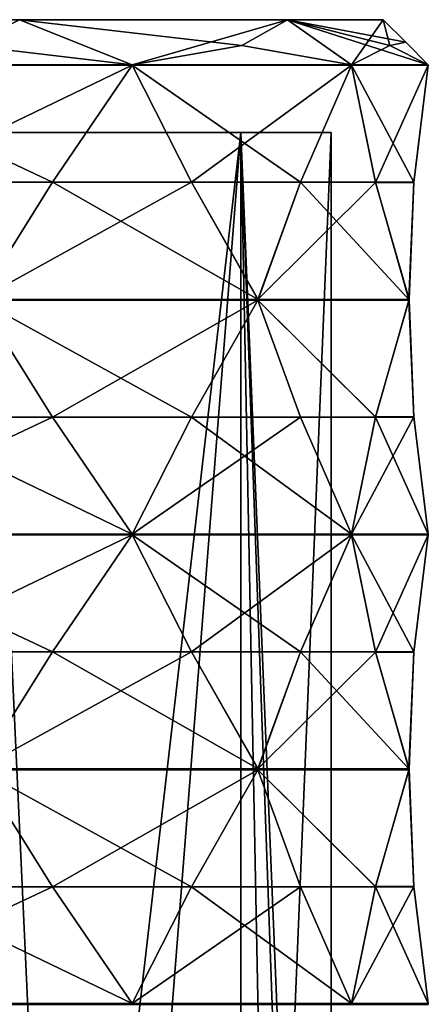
# Model space of a CAD drawing. Header units: millimetres. Extents: x -175 to 175, y 0 to 232.
# Tile 63 of 140: x -137 to -128, y 94 to 116. Entities that reach past the tile are written whole.
import ezdxf

# ---------------------------------------------------------------- set-up
doc = ezdxf.new("R2010")
doc.units = ezdxf.units.MM
doc.header["$LTSCALE"] = 65.185185
for name, color, linetype in [('1335', 7, 'CONTINUOUS'), ('1337', 7, 'CONTINUOUS'), ('1339', 7, 'CONTINUOUS'), ('1341', 7, 'CONTINUOUS'), ('1342', 7, 'CONTINUOUS'), ('1361', 7, 'CONTINUOUS'), ('1377', 7, 'CONTINUOUS'), ('1378', 7, 'CONTINUOUS'), ('1379', 7, 'CONTINUOUS'), ('1380', 7, 'CONTINUOUS'), ('1381', 7, 'CONTINUOUS'), ('1393', 7, 'CONTINUOUS'), ('1394', 7, 'CONTINUOUS'), ('1395', 7, 'CONTINUOUS'), ('1396', 7, 'CONTINUOUS'), ('1397', 7, 'CONTINUOUS'), ('1451', 7, 'CONTINUOUS'), ('1452', 7, 'CONTINUOUS'), ('1453', 7, 'CONTINUOUS'), ('1464', 7, 'CONTINUOUS'), ('1465', 7, 'CONTINUOUS'), ('1466', 7, 'CONTINUOUS'), ('1467', 7, 'CONTINUOUS'), ('1468', 7, 'CONTINUOUS'), ('1469', 7, 'CONTINUOUS'), ('1480', 7, 'CONTINUOUS'), ('1481', 7, 'CONTINUOUS'), ('1482', 7, 'CONTINUOUS'), ('1483', 7, 'CONTINUOUS'), ('1484', 7, 'CONTINUOUS'), ('1485', 7, 'CONTINUOUS'), ('1496', 7, 'CONTINUOUS'), ('1497', 7, 'CONTINUOUS'), ('1498', 7, 'CONTINUOUS')]:
    doc.layers.add(name, color=color, linetype=linetype)

msp = doc.modelspace()

# ---------------------------------------------------------------- linework, layer by layer
at = {"layer": '1335', "color": 7, "linetype": 'CONTINUOUS', "true_color": 0xe0f2ff}
for points in [[(-135.29, 68.59, -13.917), (-137.374, 113.6, -15.832), (-142.128, 70.8, -18.657), (-135.29, 68.59, -13.917)], [(-131.755, 113.6, -8.786), (-137.374, 113.6, -15.832), (-135.29, 68.59, -13.917), (-131.755, 113.6, -8.786)], [(-130.799, 65.1, -6.434), (-131.755, 113.6, -8.786), (-135.29, 68.59, -13.917), (-130.799, 65.1, -6.434)], [(-129.75, 113.6), (-131.755, 113.6, -8.786), (-129.75, 65.1), (-129.75, 113.6)], [(-129.75, 65.1), (-131.755, 113.6, -8.786), (-130.014, 65.1, -3.259), (-129.75, 65.1)], [(-130.014, 65.1, -3.259), (-131.755, 113.6, -8.786), (-130.799, 65.1, -6.434), (-130.014, 65.1, -3.259)]]:
    msp.add_3dface(points, dxfattribs=at)
at = {"layer": '1337', "color": 7, "linetype": 'CONTINUOUS', "true_color": 0xe0f2ff}
for points in [[(-169.281, 116.1, 9.285), (-128.6, 116.1), (-171.4, 116.1), (-169.281, 116.1, 9.285)], [(-171.4, 116.1), (-128.6, 116.1), (-130.719, 116.1, -9.285), (-171.4, 116.1)], [(-169.281, 116.1, -9.285), (-171.4, 116.1), (-130.719, 116.1, -9.285), (-169.281, 116.1, -9.285)], [(-130.719, 116.1, 9.285), (-128.6, 116.1), (-169.281, 116.1, 9.285), (-130.719, 116.1, 9.285)], [(-163.343, 116.1, 16.731), (-130.719, 116.1, 9.285), (-169.281, 116.1, 9.285), (-163.343, 116.1, 16.731)], [(-136.657, 116.1, -16.731), (-169.281, 116.1, -9.285), (-130.719, 116.1, -9.285), (-136.657, 116.1, -16.731)], [(-136.657, 116.1, 16.731), (-130.719, 116.1, 9.285), (-163.343, 116.1, 16.731), (-136.657, 116.1, 16.731)]]:
    msp.add_3dface(points, dxfattribs=at)
at = {"layer": '1339', "color": 7, "linetype": 'CONTINUOUS', "true_color": 0xe0f2ff}
for points in [[(-137.374, 113.6, 15.832), (-131.755, 113.6, 8.786), (-137.374, 65.1, 15.832), (-137.374, 113.6, 15.832)], [(-137.374, 65.1, 15.832), (-131.755, 113.6, 8.786), (-131.755, 65.1, 8.786), (-137.374, 65.1, 15.832)], [(-129.75, 113.6), (-129.75, 65.1), (-131.755, 65.1, 8.786), (-129.75, 113.6)], [(-131.755, 113.6, 8.786), (-129.75, 113.6), (-131.755, 65.1, 8.786), (-131.755, 113.6, 8.786)]]:
    msp.add_3dface(points, dxfattribs=at)
at = {"layer": '1341', "color": 7, "linetype": 'CONTINUOUS', "true_color": 0xe0f2ff}
for points in [[(-137.792, 115.527, -18.269), (-136.657, 116.1, -16.731), (-134.161, 115.1, -15.839), (-137.792, 115.527, -18.269)], [(-136.657, 116.1, -16.731), (-130.719, 116.1, -9.285), (-134.161, 115.1, -15.839), (-136.657, 116.1, -16.731)], [(-134.161, 115.1, -15.839), (-130.719, 116.1, -9.285), (-131.73, 115.527, -12.207), (-134.161, 115.1, -15.839)], [(-131.73, 115.527, -12.207), (-130.719, 116.1, -9.285), (-129.305, 115.1, -8.572), (-131.73, 115.527, -12.207)], [(-130.719, 116.1, -9.285), (-128.6, 116.1), (-129.305, 115.1, -8.572), (-130.719, 116.1, -9.285)], [(-129.305, 115.1, -8.572), (-128.6, 116.1), (-128.45, 115.527, -4.288), (-129.305, 115.1, -8.572)], [(-128.6, 116.1), (-128.1, 115.6, 0), (-128.45, 115.527, -4.288), (-128.6, 116.1)], [(-128.1, 115.6, 0), (-127.6, 115.1, 0), (-128.45, 115.527, -4.288), (-128.1, 115.6, 0)]]:
    msp.add_3dface(points, dxfattribs=at)
at = {"layer": '1342', "color": 7, "linetype": 'CONTINUOUS', "true_color": 0xe0f2ff}
for points in [[(-134.161, 115.1, 15.839), (-136.657, 116.1, 16.731), (-137.793, 115.527, 18.27), (-134.161, 115.1, 15.839)], [(-130.719, 116.1, 9.285), (-136.657, 116.1, 16.731), (-131.731, 115.527, 12.208), (-130.719, 116.1, 9.285)], [(-131.731, 115.527, 12.208), (-136.657, 116.1, 16.731), (-134.161, 115.1, 15.839), (-131.731, 115.527, 12.208)], [(-129.305, 115.1, 8.572), (-130.719, 116.1, 9.285), (-131.731, 115.527, 12.208), (-129.305, 115.1, 8.572)], [(-128.6, 116.1), (-130.719, 116.1, 9.285), (-128.1, 115.6, 0), (-128.6, 116.1)], [(-130.719, 116.1, 9.285), (-127.6, 115.1, 0), (-128.1, 115.6, 0), (-130.719, 116.1, 9.285)], [(-127.6, 115.1, 0), (-130.719, 116.1, 9.285), (-128.451, 115.527, 4.293), (-127.6, 115.1, 0)], [(-130.719, 116.1, 9.285), (-129.305, 115.1, 8.572), (-128.451, 115.527, 4.293), (-130.719, 116.1, 9.285)]]:
    msp.add_3dface(points, dxfattribs=at)
at = {"layer": '1361', "color": 7, "linetype": 'CONTINUOUS', "true_color": 0xe0f2ff}
for points in [[(-168.245, 113.6, -8.786), (-162.626, 113.6, -15.832), (-131.755, 113.6, -8.786), (-168.245, 113.6, -8.786)], [(-168.245, 113.6, -8.786), (-131.755, 113.6, -8.786), (-147.451, 113.6, -7.846), (-168.245, 113.6, -8.786)], [(-131.755, 113.6, 8.786), (-137.374, 113.6, 15.832), (-168.245, 113.6, 8.786), (-131.755, 113.6, 8.786)], [(-131.755, 113.6, 8.786), (-168.245, 113.6, 8.786), (-152.549, 113.6, 7.846), (-131.755, 113.6, 8.786)], [(-162.626, 113.6, -15.832), (-137.374, 113.6, -15.832), (-131.755, 113.6, -8.786), (-162.626, 113.6, -15.832)], [(-147.451, 113.6, 7.846), (-131.755, 113.6, 8.786), (-152.549, 113.6, 7.846), (-147.451, 113.6, 7.846)], [(-131.755, 113.6, -8.786), (-129.75, 113.6), (-147.451, 113.6, -7.846), (-131.755, 113.6, -8.786)], [(-147.451, 113.6, -7.846), (-129.75, 113.6), (-143.326, 113.6, -4.849), (-147.451, 113.6, -7.846)], [(-143.326, 113.6, 4.849), (-131.755, 113.6, 8.786), (-147.451, 113.6, 7.846), (-143.326, 113.6, 4.849)], [(-143.326, 113.6, -4.849), (-129.75, 113.6), (-141.75, 113.6), (-143.326, 113.6, -4.849)], [(-141.75, 113.6), (-131.755, 113.6, 8.786), (-143.326, 113.6, 4.849), (-141.75, 113.6)], [(-129.75, 113.6), (-131.755, 113.6, 8.786), (-141.75, 113.6), (-129.75, 113.6)]]:
    msp.add_3dface(points, dxfattribs=at)
at = {"layer": '1377', "color": 7, "linetype": 'CONTINUOUS', "true_color": 0xe0f2ff}
for points in [[(-134.161, 115.09, 15.839), (-135.926, 112.5, 17.149), (-132.851, 112.5, 14.074), (-134.161, 115.09, 15.839)], [(-135.926, 112.5, 17.149), (-137.556, 109.906, 18.626), (-132.851, 112.5, 14.074), (-135.926, 112.5, 17.149)], [(-132.851, 112.5, 14.074), (-137.556, 109.906, 18.626), (-131.375, 109.906, 12.446), (-132.851, 112.5, 14.074)], [(-137.556, 109.906, 18.626), (-137.555, 109.898, 18.625), (-131.375, 109.906, 12.446), (-137.556, 109.906, 18.626)], [(-131.375, 109.906, 12.446), (-137.555, 109.898, 18.625), (-131.375, 109.898, 12.445), (-131.375, 109.906, 12.446)], [(-137.555, 109.898, 18.625), (-137.555, 109.89, 18.625), (-131.375, 109.898, 12.445), (-137.555, 109.898, 18.625)], [(-131.375, 109.898, 12.445), (-137.555, 109.89, 18.625), (-131.375, 109.89, 12.445), (-131.375, 109.898, 12.445)], [(-137.555, 109.89, 18.625), (-135.926, 107.3, 17.149), (-131.375, 109.89, 12.445), (-137.555, 109.89, 18.625)], [(-131.375, 109.89, 12.445), (-135.926, 107.3, 17.149), (-132.851, 107.3, 14.074), (-131.375, 109.89, 12.445)], [(-135.926, 107.3, 17.149), (-134.161, 104.71, 15.839), (-132.851, 107.3, 14.074), (-135.926, 107.3, 17.149)]]:
    msp.add_3dface(points, dxfattribs=at)
at = {"layer": '1378', "color": 7, "linetype": 'CONTINUOUS', "true_color": 0xe0f2ff}
for points in [[(-129.305, 115.09, 8.572), (-130.435, 112.5, 10.458), (-128.77, 112.495, 6.435), (-129.305, 115.09, 8.572)], [(-130.435, 112.5, 10.458), (-131.375, 109.906, 12.446), (-128.77, 112.495, 6.435), (-130.435, 112.5, 10.458)], [(-128.77, 112.495, 6.435), (-131.375, 109.906, 12.446), (-128.027, 109.9, 4.362), (-128.77, 112.495, 6.435)], [(-131.375, 109.906, 12.446), (-131.375, 109.898, 12.445), (-128.027, 109.9, 4.362), (-131.375, 109.906, 12.446)], [(-131.375, 109.898, 12.445), (-131.375, 109.89, 12.445), (-128.027, 109.9, 4.362), (-131.375, 109.898, 12.445)], [(-128.027, 109.9, 4.362), (-131.375, 109.89, 12.445), (-128.77, 107.305, 6.435), (-128.027, 109.9, 4.362)], [(-131.375, 109.89, 12.445), (-130.435, 107.3, 10.458), (-128.77, 107.305, 6.435), (-131.375, 109.89, 12.445)], [(-130.435, 107.3, 10.458), (-129.305, 104.71, 8.572), (-128.77, 107.305, 6.435), (-130.435, 107.3, 10.458)]]:
    msp.add_3dface(points, dxfattribs=at)
at = {"layer": '1379', "color": 7, "linetype": 'CONTINUOUS', "true_color": 0xe0f2ff}
for points in [[(-127.6, 115.09), (-127.923, 112.495, 2.179), (-127.923, 112.5, -2.174), (-127.6, 115.09)], [(-127.923, 112.5, -2.174), (-127.923, 112.495, 2.179), (-128.03, 109.906, -4.369), (-127.923, 112.5, -2.174)], [(-127.923, 112.495, 2.179), (-128.027, 109.9, 4.362), (-128.03, 109.906, -4.369), (-127.923, 112.495, 2.179)], [(-128.03, 109.906, -4.369), (-128.027, 109.9, 4.362), (-128.03, 109.898, -4.37), (-128.03, 109.906, -4.369)], [(-128.03, 109.898, -4.37), (-128.027, 109.9, 4.362), (-127.923, 107.305, 2.179), (-128.03, 109.898, -4.37)], [(-128.03, 109.89, -4.37), (-128.03, 109.898, -4.37), (-127.923, 107.305, 2.179), (-128.03, 109.89, -4.37)], [(-127.923, 107.3, -2.174), (-128.03, 109.89, -4.37), (-127.923, 107.305, 2.179), (-127.923, 107.3, -2.174)], [(-127.6, 104.71), (-127.923, 107.3, -2.174), (-127.923, 107.305, 2.179), (-127.6, 104.71)]]:
    msp.add_3dface(points, dxfattribs=at)
at = {"layer": '1380', "color": 7, "linetype": 'CONTINUOUS', "true_color": 0xe0f2ff}
for points in [[(-129.305, 115.09, -8.572), (-128.771, 112.5, -6.44), (-130.435, 112.5, -10.458), (-129.305, 115.09, -8.572)], [(-130.435, 112.5, -10.458), (-128.03, 109.906, -4.369), (-131.374, 109.906, -12.444), (-130.435, 112.5, -10.458)], [(-128.771, 112.5, -6.44), (-128.03, 109.906, -4.369), (-130.435, 112.5, -10.458), (-128.771, 112.5, -6.44)], [(-131.374, 109.906, -12.444), (-128.03, 109.898, -4.37), (-131.375, 109.898, -12.445), (-131.374, 109.906, -12.444)], [(-128.03, 109.906, -4.369), (-128.03, 109.898, -4.37), (-131.374, 109.906, -12.444), (-128.03, 109.906, -4.369)], [(-128.03, 109.898, -4.37), (-128.03, 109.89, -4.37), (-131.375, 109.898, -12.445), (-128.03, 109.898, -4.37)], [(-131.375, 109.898, -12.445), (-128.03, 109.89, -4.37), (-131.375, 109.89, -12.445), (-131.375, 109.898, -12.445)], [(-128.03, 109.89, -4.37), (-128.771, 107.3, -6.44), (-131.375, 109.89, -12.445), (-128.03, 109.89, -4.37)], [(-131.375, 109.89, -12.445), (-128.771, 107.3, -6.44), (-130.435, 107.3, -10.458), (-131.375, 109.89, -12.445)], [(-128.771, 107.3, -6.44), (-129.305, 104.71, -8.572), (-130.435, 107.3, -10.458), (-128.771, 107.3, -6.44)]]:
    msp.add_3dface(points, dxfattribs=at)
at = {"layer": '1381', "color": 7, "linetype": 'CONTINUOUS', "true_color": 0xe0f2ff}
for points in [[(-134.161, 115.09, -15.839), (-132.851, 112.5, -14.074), (-135.926, 112.5, -17.149), (-134.161, 115.09, -15.839)], [(-135.926, 112.5, -17.149), (-131.374, 109.906, -12.444), (-137.554, 109.906, -18.625), (-135.926, 112.5, -17.149)], [(-132.851, 112.5, -14.074), (-131.374, 109.906, -12.444), (-135.926, 112.5, -17.149), (-132.851, 112.5, -14.074)], [(-137.554, 109.906, -18.625), (-131.375, 109.898, -12.445), (-137.555, 109.898, -18.625), (-137.554, 109.906, -18.625)], [(-131.374, 109.906, -12.444), (-131.375, 109.898, -12.445), (-137.554, 109.906, -18.625), (-131.374, 109.906, -12.444)], [(-131.375, 109.898, -12.445), (-131.375, 109.89, -12.445), (-137.555, 109.898, -18.625), (-131.375, 109.898, -12.445)], [(-137.555, 109.898, -18.625), (-131.375, 109.89, -12.445), (-137.555, 109.89, -18.625), (-137.555, 109.898, -18.625)], [(-131.375, 109.89, -12.445), (-132.851, 107.3, -14.074), (-137.555, 109.89, -18.625), (-131.375, 109.89, -12.445)], [(-137.555, 109.89, -18.625), (-132.851, 107.3, -14.074), (-135.926, 107.3, -17.149), (-137.555, 109.89, -18.625)], [(-132.851, 107.3, -14.074), (-134.161, 104.71, -15.839), (-135.926, 107.3, -17.149), (-132.851, 107.3, -14.074)]]:
    msp.add_3dface(points, dxfattribs=at)
at = {"layer": '1393', "color": 7, "linetype": 'CONTINUOUS', "true_color": 0xe0f2ff}
for points in [[(-134.161, 104.69, 15.839), (-135.926, 102.1, 17.149), (-132.851, 102.1, 14.074), (-134.161, 104.69, 15.839)], [(-135.926, 102.1, 17.149), (-137.556, 99.506, 18.626), (-132.851, 102.1, 14.074), (-135.926, 102.1, 17.149)], [(-132.851, 102.1, 14.074), (-137.556, 99.506, 18.626), (-131.375, 99.506, 12.446), (-132.851, 102.1, 14.074)], [(-137.556, 99.506, 18.626), (-137.555, 99.498, 18.625), (-131.375, 99.506, 12.446), (-137.556, 99.506, 18.626)], [(-131.375, 99.506, 12.446), (-137.555, 99.498, 18.625), (-131.375, 99.498, 12.445), (-131.375, 99.506, 12.446)], [(-137.555, 99.498, 18.625), (-137.555, 99.49, 18.625), (-131.375, 99.498, 12.445), (-137.555, 99.498, 18.625)], [(-131.375, 99.498, 12.445), (-137.555, 99.49, 18.625), (-131.375, 99.49, 12.445), (-131.375, 99.498, 12.445)], [(-137.555, 99.49, 18.625), (-135.926, 96.9, 17.149), (-131.375, 99.49, 12.445), (-137.555, 99.49, 18.625)], [(-131.375, 99.49, 12.445), (-135.926, 96.9, 17.149), (-132.851, 96.9, 14.074), (-131.375, 99.49, 12.445)], [(-135.926, 96.9, 17.149), (-134.161, 94.31, 15.839), (-132.851, 96.9, 14.074), (-135.926, 96.9, 17.149)]]:
    msp.add_3dface(points, dxfattribs=at)
at = {"layer": '1394', "color": 7, "linetype": 'CONTINUOUS', "true_color": 0xe0f2ff}
for points in [[(-129.305, 104.69, 8.572), (-130.435, 102.1, 10.458), (-128.77, 102.095, 6.435), (-129.305, 104.69, 8.572)], [(-130.435, 102.1, 10.458), (-131.375, 99.506, 12.446), (-128.77, 102.095, 6.435), (-130.435, 102.1, 10.458)], [(-128.77, 102.095, 6.435), (-131.375, 99.506, 12.446), (-128.027, 99.5, 4.362), (-128.77, 102.095, 6.435)], [(-131.375, 99.506, 12.446), (-131.375, 99.498, 12.445), (-128.027, 99.5, 4.362), (-131.375, 99.506, 12.446)], [(-131.375, 99.498, 12.445), (-131.375, 99.49, 12.445), (-128.027, 99.5, 4.362), (-131.375, 99.498, 12.445)], [(-128.027, 99.5, 4.362), (-131.375, 99.49, 12.445), (-128.77, 96.905, 6.435), (-128.027, 99.5, 4.362)], [(-131.375, 99.49, 12.445), (-130.435, 96.9, 10.458), (-128.77, 96.905, 6.435), (-131.375, 99.49, 12.445)], [(-130.435, 96.9, 10.458), (-129.305, 94.31, 8.572), (-128.77, 96.905, 6.435), (-130.435, 96.9, 10.458)]]:
    msp.add_3dface(points, dxfattribs=at)
at = {"layer": '1395', "color": 7, "linetype": 'CONTINUOUS', "true_color": 0xe0f2ff}
for points in [[(-127.6, 104.69), (-127.923, 102.095, 2.179), (-127.923, 102.1, -2.174), (-127.6, 104.69)], [(-127.923, 102.1, -2.174), (-127.923, 102.095, 2.179), (-128.03, 99.506, -4.369), (-127.923, 102.1, -2.174)], [(-127.923, 102.095, 2.179), (-128.027, 99.5, 4.362), (-128.03, 99.506, -4.369), (-127.923, 102.095, 2.179)], [(-128.03, 99.506, -4.369), (-128.027, 99.5, 4.362), (-128.03, 99.498, -4.37), (-128.03, 99.506, -4.369)], [(-128.03, 99.498, -4.37), (-128.027, 99.5, 4.362), (-127.923, 96.905, 2.179), (-128.03, 99.498, -4.37)], [(-128.03, 99.49, -4.37), (-128.03, 99.498, -4.37), (-127.923, 96.905, 2.179), (-128.03, 99.49, -4.37)], [(-127.923, 96.9, -2.174), (-128.03, 99.49, -4.37), (-127.923, 96.905, 2.179), (-127.923, 96.9, -2.174)], [(-127.6, 94.31), (-127.923, 96.9, -2.174), (-127.923, 96.905, 2.179), (-127.6, 94.31)]]:
    msp.add_3dface(points, dxfattribs=at)
at = {"layer": '1396', "color": 7, "linetype": 'CONTINUOUS', "true_color": 0xe0f2ff}
for points in [[(-129.305, 104.69, -8.572), (-128.771, 102.1, -6.44), (-130.435, 102.1, -10.458), (-129.305, 104.69, -8.572)], [(-130.435, 102.1, -10.458), (-128.03, 99.506, -4.369), (-131.374, 99.506, -12.444), (-130.435, 102.1, -10.458)], [(-128.771, 102.1, -6.44), (-128.03, 99.506, -4.369), (-130.435, 102.1, -10.458), (-128.771, 102.1, -6.44)], [(-131.374, 99.506, -12.444), (-128.03, 99.498, -4.37), (-131.375, 99.498, -12.445), (-131.374, 99.506, -12.444)], [(-128.03, 99.498, -4.37), (-128.03, 99.49, -4.37), (-131.375, 99.498, -12.445), (-128.03, 99.498, -4.37)], [(-131.375, 99.498, -12.445), (-128.03, 99.49, -4.37), (-131.375, 99.49, -12.445), (-131.375, 99.498, -12.445)], [(-128.03, 99.49, -4.37), (-128.771, 96.9, -6.44), (-131.375, 99.49, -12.445), (-128.03, 99.49, -4.37)], [(-131.375, 99.49, -12.445), (-128.771, 96.9, -6.44), (-130.435, 96.9, -10.458), (-131.375, 99.49, -12.445)], [(-128.03, 99.506, -4.369), (-128.03, 99.498, -4.37), (-131.374, 99.506, -12.444), (-128.03, 99.506, -4.369)], [(-128.771, 96.9, -6.44), (-129.305, 94.31, -8.572), (-130.435, 96.9, -10.458), (-128.771, 96.9, -6.44)]]:
    msp.add_3dface(points, dxfattribs=at)
at = {"layer": '1397', "color": 7, "linetype": 'CONTINUOUS', "true_color": 0xe0f2ff}
for points in [[(-134.161, 104.69, -15.839), (-132.851, 102.1, -14.074), (-135.926, 102.1, -17.149), (-134.161, 104.69, -15.839)], [(-135.926, 102.1, -17.149), (-131.374, 99.506, -12.444), (-137.554, 99.506, -18.625), (-135.926, 102.1, -17.149)], [(-132.851, 102.1, -14.074), (-131.374, 99.506, -12.444), (-135.926, 102.1, -17.149), (-132.851, 102.1, -14.074)], [(-137.554, 99.506, -18.625), (-131.375, 99.498, -12.445), (-137.555, 99.498, -18.625), (-137.554, 99.506, -18.625)], [(-131.375, 99.498, -12.445), (-131.375, 99.49, -12.445), (-137.555, 99.498, -18.625), (-131.375, 99.498, -12.445)], [(-137.555, 99.498, -18.625), (-131.375, 99.49, -12.445), (-137.555, 99.49, -18.625), (-137.555, 99.498, -18.625)], [(-131.375, 99.49, -12.445), (-132.851, 96.9, -14.074), (-137.555, 99.49, -18.625), (-131.375, 99.49, -12.445)], [(-137.555, 99.49, -18.625), (-132.851, 96.9, -14.074), (-135.926, 96.9, -17.149), (-137.555, 99.49, -18.625)], [(-131.374, 99.506, -12.444), (-131.375, 99.498, -12.445), (-137.554, 99.506, -18.625), (-131.374, 99.506, -12.444)], [(-132.851, 96.9, -14.074), (-134.161, 94.31, -15.839), (-135.926, 96.9, -17.149), (-132.851, 96.9, -14.074)]]:
    msp.add_3dface(points, dxfattribs=at)
at = {"layer": '1451', "color": 7, "linetype": 'CONTINUOUS', "true_color": 0xe0f2ff}
for points in [[(-127.6, 115.1, 0), (-129.305, 115.1, -8.572), (-128.45, 115.527, -4.288), (-127.6, 115.1, 0)], [(-129.305, 115.1, -8.572), (-127.6, 115.1, 0), (-127.6, 115.095, 0), (-129.305, 115.1, -8.572)], [(-129.305, 115.095, -8.572), (-129.305, 115.1, -8.572), (-127.6, 115.095, 0), (-129.305, 115.095, -8.572)], [(-127.6, 115.09), (-129.305, 115.09, -8.572), (-129.305, 115.095, -8.572), (-127.6, 115.09)], [(-127.6, 115.09), (-129.305, 115.095, -8.572), (-127.6, 115.095, 0), (-127.6, 115.09)], [(-127.6, 115.09), (-127.923, 112.5, -2.174), (-129.305, 115.09, -8.572), (-127.6, 115.09)], [(-127.923, 112.5, -2.174), (-128.771, 112.5, -6.44), (-129.305, 115.09, -8.572), (-127.923, 112.5, -2.174)], [(-127.923, 112.5, -2.174), (-128.03, 109.906, -4.369), (-128.771, 112.5, -6.44), (-127.923, 112.5, -2.174)]]:
    msp.add_3dface(points, dxfattribs=at)
at = {"layer": '1452', "color": 7, "linetype": 'CONTINUOUS', "true_color": 0xe0f2ff}
for points in [[(-134.161, 115.1, -15.839), (-131.73, 115.527, -12.207), (-129.305, 115.1, -8.572), (-134.161, 115.1, -15.839)], [(-134.161, 115.1, -15.839), (-129.305, 115.1, -8.572), (-129.305, 115.095, -8.572), (-134.161, 115.1, -15.839)], [(-134.161, 115.1, -15.839), (-129.305, 115.095, -8.572), (-134.161, 115.095, -15.839), (-134.161, 115.1, -15.839)], [(-129.305, 115.09, -8.572), (-134.161, 115.09, -15.839), (-134.161, 115.095, -15.839), (-129.305, 115.09, -8.572)], [(-129.305, 115.095, -8.572), (-129.305, 115.09, -8.572), (-134.161, 115.095, -15.839), (-129.305, 115.095, -8.572)], [(-129.305, 115.09, -8.572), (-130.435, 112.5, -10.458), (-134.161, 115.09, -15.839), (-129.305, 115.09, -8.572)], [(-130.435, 112.5, -10.458), (-132.851, 112.5, -14.074), (-134.161, 115.09, -15.839), (-130.435, 112.5, -10.458)], [(-130.435, 112.5, -10.458), (-131.374, 109.906, -12.444), (-132.851, 112.5, -14.074), (-130.435, 112.5, -10.458)]]:
    msp.add_3dface(points, dxfattribs=at)
at = {"layer": '1453', "color": 7, "linetype": 'CONTINUOUS', "true_color": 0xe0f2ff}
for points in [[(-141.428, 115.1, -20.695), (-137.792, 115.527, -18.269), (-134.161, 115.1, -15.839), (-141.428, 115.1, -20.695)], [(-141.428, 115.1, -20.695), (-134.161, 115.1, -15.839), (-134.161, 115.095, -15.839), (-141.428, 115.1, -20.695)], [(-141.428, 115.1, -20.695), (-134.161, 115.095, -15.839), (-141.428, 115.095, -20.695), (-141.428, 115.1, -20.695)], [(-134.161, 115.09, -15.839), (-141.428, 115.09, -20.695), (-141.428, 115.095, -20.695), (-134.161, 115.09, -15.839)], [(-134.161, 115.095, -15.839), (-134.161, 115.09, -15.839), (-141.428, 115.095, -20.695), (-134.161, 115.095, -15.839)], [(-134.161, 115.09, -15.839), (-135.926, 112.5, -17.149), (-141.428, 115.09, -20.695), (-134.161, 115.09, -15.839)], [(-135.926, 112.5, -17.149), (-139.542, 112.5, -19.565), (-141.428, 115.09, -20.695), (-135.926, 112.5, -17.149)], [(-135.926, 112.5, -17.149), (-137.554, 109.906, -18.625), (-139.542, 112.5, -19.565), (-135.926, 112.5, -17.149)]]:
    msp.add_3dface(points, dxfattribs=at)
at = {"layer": '1464', "color": 7, "linetype": 'CONTINUOUS', "true_color": 0xe0f2ff}
for points in [[(-134.161, 115.1, 15.839), (-137.793, 115.527, 18.27), (-141.428, 115.1, 20.695), (-134.161, 115.1, 15.839)], [(-134.161, 115.1, 15.839), (-141.428, 115.1, 20.695), (-141.428, 115.095, 20.695), (-134.161, 115.1, 15.839)], [(-134.161, 115.1, 15.839), (-141.428, 115.095, 20.695), (-134.161, 115.095, 15.839), (-134.161, 115.1, 15.839)], [(-141.428, 115.09, 20.695), (-134.161, 115.09, 15.839), (-134.161, 115.095, 15.839), (-141.428, 115.09, 20.695)], [(-141.428, 115.095, 20.695), (-141.428, 115.09, 20.695), (-134.161, 115.095, 15.839), (-141.428, 115.095, 20.695)], [(-141.428, 115.09, 20.695), (-139.542, 112.5, 19.565), (-134.161, 115.09, 15.839), (-141.428, 115.09, 20.695)], [(-139.542, 112.5, 19.565), (-135.926, 112.5, 17.149), (-134.161, 115.09, 15.839), (-139.542, 112.5, 19.565)], [(-139.542, 112.5, 19.565), (-137.556, 109.906, 18.626), (-135.926, 112.5, 17.149), (-139.542, 112.5, 19.565)]]:
    msp.add_3dface(points, dxfattribs=at)
at = {"layer": '1465', "color": 7, "linetype": 'CONTINUOUS', "true_color": 0xe0f2ff}
for points in [[(-129.305, 115.1, 8.572), (-131.731, 115.527, 12.208), (-134.161, 115.1, 15.839), (-129.305, 115.1, 8.572)], [(-129.305, 115.1, 8.572), (-134.161, 115.1, 15.839), (-134.161, 115.095, 15.839), (-129.305, 115.1, 8.572)], [(-129.305, 115.1, 8.572), (-134.161, 115.095, 15.839), (-129.305, 115.095, 8.572), (-129.305, 115.1, 8.572)], [(-134.161, 115.09, 15.839), (-129.305, 115.09, 8.572), (-129.305, 115.095, 8.572), (-134.161, 115.09, 15.839)], [(-134.161, 115.095, 15.839), (-134.161, 115.09, 15.839), (-129.305, 115.095, 8.572), (-134.161, 115.095, 15.839)], [(-134.161, 115.09, 15.839), (-132.851, 112.5, 14.074), (-129.305, 115.09, 8.572), (-134.161, 115.09, 15.839)], [(-132.851, 112.5, 14.074), (-130.435, 112.5, 10.458), (-129.305, 115.09, 8.572), (-132.851, 112.5, 14.074)], [(-132.851, 112.5, 14.074), (-131.375, 109.906, 12.446), (-130.435, 112.5, 10.458), (-132.851, 112.5, 14.074)]]:
    msp.add_3dface(points, dxfattribs=at)
at = {"layer": '1466', "color": 7, "linetype": 'CONTINUOUS', "true_color": 0xe0f2ff}
for points in [[(-129.305, 115.1, 8.572), (-127.6, 115.1, 0), (-128.451, 115.527, 4.293), (-129.305, 115.1, 8.572)], [(-127.6, 115.1, 0), (-129.305, 115.1, 8.572), (-129.305, 115.095, 8.572), (-127.6, 115.1, 0)], [(-127.6, 115.095, 0), (-127.6, 115.1, 0), (-129.305, 115.095, 8.572), (-127.6, 115.095, 0)], [(-129.305, 115.09, 8.572), (-127.6, 115.09), (-127.6, 115.095, 0), (-129.305, 115.09, 8.572)], [(-129.305, 115.09, 8.572), (-127.6, 115.095, 0), (-129.305, 115.095, 8.572), (-129.305, 115.09, 8.572)], [(-129.305, 115.09, 8.572), (-128.77, 112.495, 6.435), (-127.6, 115.09), (-129.305, 115.09, 8.572)], [(-128.77, 112.495, 6.435), (-127.923, 112.495, 2.179), (-127.6, 115.09), (-128.77, 112.495, 6.435)], [(-128.77, 112.495, 6.435), (-128.027, 109.9, 4.362), (-127.923, 112.495, 2.179), (-128.77, 112.495, 6.435)]]:
    msp.add_3dface(points, dxfattribs=at)
at = {"layer": '1467', "color": 7, "linetype": 'CONTINUOUS', "true_color": 0xe0f2ff}
for points in [[(-128.03, 109.89, -4.37), (-127.923, 107.3, -2.174), (-128.771, 107.3, -6.44), (-128.03, 109.89, -4.37)], [(-127.6, 104.71), (-129.305, 104.71, -8.572), (-128.771, 107.3, -6.44), (-127.6, 104.71)], [(-127.923, 107.3, -2.174), (-127.6, 104.71), (-128.771, 107.3, -6.44), (-127.923, 107.3, -2.174)], [(-129.305, 104.71, -8.572), (-127.6, 104.71), (-127.6, 104.7, 0), (-129.305, 104.71, -8.572)], [(-129.305, 104.7, -8.572), (-129.305, 104.71, -8.572), (-127.6, 104.7, 0), (-129.305, 104.7, -8.572)], [(-127.6, 104.69), (-129.305, 104.69, -8.572), (-129.305, 104.7, -8.572), (-127.6, 104.69)], [(-127.6, 104.69), (-129.305, 104.7, -8.572), (-127.6, 104.7, 0), (-127.6, 104.69)], [(-127.6, 104.69), (-127.923, 102.1, -2.174), (-129.305, 104.69, -8.572), (-127.6, 104.69)], [(-127.923, 102.1, -2.174), (-128.771, 102.1, -6.44), (-129.305, 104.69, -8.572), (-127.923, 102.1, -2.174)], [(-127.923, 102.1, -2.174), (-128.03, 99.506, -4.369), (-128.771, 102.1, -6.44), (-127.923, 102.1, -2.174)]]:
    msp.add_3dface(points, dxfattribs=at)
at = {"layer": '1468', "color": 7, "linetype": 'CONTINUOUS', "true_color": 0xe0f2ff}
for points in [[(-131.375, 109.89, -12.445), (-130.435, 107.3, -10.458), (-132.851, 107.3, -14.074), (-131.375, 109.89, -12.445)], [(-129.305, 104.71, -8.572), (-134.161, 104.71, -15.839), (-132.851, 107.3, -14.074), (-129.305, 104.71, -8.572)], [(-130.435, 107.3, -10.458), (-129.305, 104.71, -8.572), (-132.851, 107.3, -14.074), (-130.435, 107.3, -10.458)], [(-134.161, 104.71, -15.839), (-129.305, 104.71, -8.572), (-129.305, 104.7, -8.572), (-134.161, 104.71, -15.839)], [(-134.161, 104.71, -15.839), (-129.305, 104.7, -8.572), (-134.161, 104.7, -15.839), (-134.161, 104.71, -15.839)], [(-129.305, 104.69, -8.572), (-134.161, 104.69, -15.839), (-134.161, 104.7, -15.839), (-129.305, 104.69, -8.572)], [(-129.305, 104.7, -8.572), (-129.305, 104.69, -8.572), (-134.161, 104.7, -15.839), (-129.305, 104.7, -8.572)], [(-129.305, 104.69, -8.572), (-130.435, 102.1, -10.458), (-134.161, 104.69, -15.839), (-129.305, 104.69, -8.572)], [(-130.435, 102.1, -10.458), (-132.851, 102.1, -14.074), (-134.161, 104.69, -15.839), (-130.435, 102.1, -10.458)], [(-130.435, 102.1, -10.458), (-131.374, 99.506, -12.444), (-132.851, 102.1, -14.074), (-130.435, 102.1, -10.458)]]:
    msp.add_3dface(points, dxfattribs=at)
at = {"layer": '1469', "color": 7, "linetype": 'CONTINUOUS', "true_color": 0xe0f2ff}
for points in [[(-137.555, 109.89, -18.625), (-135.926, 107.3, -17.149), (-139.542, 107.3, -19.565), (-137.555, 109.89, -18.625)], [(-134.161, 104.71, -15.839), (-141.428, 104.71, -20.695), (-139.542, 107.3, -19.565), (-134.161, 104.71, -15.839)], [(-135.926, 107.3, -17.149), (-134.161, 104.71, -15.839), (-139.542, 107.3, -19.565), (-135.926, 107.3, -17.149)], [(-141.428, 104.71, -20.695), (-134.161, 104.71, -15.839), (-134.161, 104.7, -15.839), (-141.428, 104.71, -20.695)], [(-141.428, 104.71, -20.695), (-134.161, 104.7, -15.839), (-141.428, 104.7, -20.695), (-141.428, 104.71, -20.695)], [(-134.161, 104.69, -15.839), (-141.428, 104.69, -20.695), (-141.428, 104.7, -20.695), (-134.161, 104.69, -15.839)], [(-134.161, 104.7, -15.839), (-134.161, 104.69, -15.839), (-141.428, 104.7, -20.695), (-134.161, 104.7, -15.839)], [(-134.161, 104.69, -15.839), (-135.926, 102.1, -17.149), (-141.428, 104.69, -20.695), (-134.161, 104.69, -15.839)], [(-135.926, 102.1, -17.149), (-139.542, 102.1, -19.565), (-141.428, 104.69, -20.695), (-135.926, 102.1, -17.149)], [(-135.926, 102.1, -17.149), (-137.554, 99.506, -18.625), (-139.542, 102.1, -19.565), (-135.926, 102.1, -17.149)]]:
    msp.add_3dface(points, dxfattribs=at)
at = {"layer": '1480', "color": 7, "linetype": 'CONTINUOUS', "true_color": 0xe0f2ff}
for points in [[(-137.555, 109.89, 18.625), (-139.542, 107.3, 19.565), (-135.926, 107.3, 17.149), (-137.555, 109.89, 18.625)], [(-139.542, 107.3, 19.565), (-141.428, 104.71, 20.695), (-135.926, 107.3, 17.149), (-139.542, 107.3, 19.565)], [(-141.428, 104.71, 20.695), (-134.161, 104.71, 15.839), (-135.926, 107.3, 17.149), (-141.428, 104.71, 20.695)], [(-134.161, 104.71, 15.839), (-141.428, 104.71, 20.695), (-141.428, 104.7, 20.695), (-134.161, 104.71, 15.839)], [(-134.161, 104.71, 15.839), (-141.428, 104.7, 20.695), (-134.161, 104.7, 15.839), (-134.161, 104.71, 15.839)], [(-141.428, 104.69, 20.695), (-134.161, 104.69, 15.839), (-134.161, 104.7, 15.839), (-141.428, 104.69, 20.695)], [(-141.428, 104.7, 20.695), (-141.428, 104.69, 20.695), (-134.161, 104.7, 15.839), (-141.428, 104.7, 20.695)], [(-141.428, 104.69, 20.695), (-139.542, 102.1, 19.565), (-134.161, 104.69, 15.839), (-141.428, 104.69, 20.695)], [(-139.542, 102.1, 19.565), (-135.926, 102.1, 17.149), (-134.161, 104.69, 15.839), (-139.542, 102.1, 19.565)], [(-139.542, 102.1, 19.565), (-137.556, 99.506, 18.626), (-135.926, 102.1, 17.149), (-139.542, 102.1, 19.565)]]:
    msp.add_3dface(points, dxfattribs=at)
at = {"layer": '1481', "color": 7, "linetype": 'CONTINUOUS', "true_color": 0xe0f2ff}
for points in [[(-131.375, 109.89, 12.445), (-132.851, 107.3, 14.074), (-130.435, 107.3, 10.458), (-131.375, 109.89, 12.445)], [(-132.851, 107.3, 14.074), (-134.161, 104.71, 15.839), (-130.435, 107.3, 10.458), (-132.851, 107.3, 14.074)], [(-134.161, 104.71, 15.839), (-129.305, 104.71, 8.572), (-130.435, 107.3, 10.458), (-134.161, 104.71, 15.839)], [(-129.305, 104.71, 8.572), (-134.161, 104.71, 15.839), (-134.161, 104.7, 15.839), (-129.305, 104.71, 8.572)], [(-129.305, 104.71, 8.572), (-134.161, 104.7, 15.839), (-129.305, 104.7, 8.572), (-129.305, 104.71, 8.572)], [(-134.161, 104.69, 15.839), (-129.305, 104.69, 8.572), (-129.305, 104.7, 8.572), (-134.161, 104.69, 15.839)], [(-134.161, 104.7, 15.839), (-134.161, 104.69, 15.839), (-129.305, 104.7, 8.572), (-134.161, 104.7, 15.839)], [(-134.161, 104.69, 15.839), (-132.851, 102.1, 14.074), (-129.305, 104.69, 8.572), (-134.161, 104.69, 15.839)], [(-132.851, 102.1, 14.074), (-130.435, 102.1, 10.458), (-129.305, 104.69, 8.572), (-132.851, 102.1, 14.074)], [(-132.851, 102.1, 14.074), (-131.375, 99.506, 12.446), (-130.435, 102.1, 10.458), (-132.851, 102.1, 14.074)]]:
    msp.add_3dface(points, dxfattribs=at)
at = {"layer": '1482', "color": 7, "linetype": 'CONTINUOUS', "true_color": 0xe0f2ff}
for points in [[(-128.027, 109.9, 4.362), (-128.77, 107.305, 6.435), (-127.923, 107.305, 2.179), (-128.027, 109.9, 4.362)], [(-128.77, 107.305, 6.435), (-129.305, 104.71, 8.572), (-127.923, 107.305, 2.179), (-128.77, 107.305, 6.435)], [(-129.305, 104.71, 8.572), (-127.6, 104.71), (-127.923, 107.305, 2.179), (-129.305, 104.71, 8.572)], [(-127.6, 104.71), (-129.305, 104.71, 8.572), (-129.305, 104.7, 8.572), (-127.6, 104.71)], [(-127.6, 104.7, 0), (-127.6, 104.71), (-129.305, 104.7, 8.572), (-127.6, 104.7, 0)], [(-129.305, 104.69, 8.572), (-127.6, 104.69), (-127.6, 104.7, 0), (-129.305, 104.69, 8.572)], [(-129.305, 104.69, 8.572), (-127.6, 104.7, 0), (-129.305, 104.7, 8.572), (-129.305, 104.69, 8.572)], [(-129.305, 104.69, 8.572), (-128.77, 102.095, 6.435), (-127.6, 104.69), (-129.305, 104.69, 8.572)], [(-128.77, 102.095, 6.435), (-127.923, 102.095, 2.179), (-127.6, 104.69), (-128.77, 102.095, 6.435)], [(-128.77, 102.095, 6.435), (-128.027, 99.5, 4.362), (-127.923, 102.095, 2.179), (-128.77, 102.095, 6.435)]]:
    msp.add_3dface(points, dxfattribs=at)
at = {"layer": '1483', "color": 7, "linetype": 'CONTINUOUS', "true_color": 0xe0f2ff}
for points in [[(-128.03, 99.49, -4.37), (-127.923, 96.9, -2.174), (-128.771, 96.9, -6.44), (-128.03, 99.49, -4.37)], [(-127.6, 94.31), (-129.305, 94.31, -8.572), (-128.771, 96.9, -6.44), (-127.6, 94.31)], [(-127.923, 96.9, -2.174), (-127.6, 94.31), (-128.771, 96.9, -6.44), (-127.923, 96.9, -2.174)], [(-129.305, 94.31, -8.572), (-127.6, 94.31), (-127.6, 94.3, 0), (-129.305, 94.31, -8.572)], [(-129.305, 94.3, -8.572), (-129.305, 94.31, -8.572), (-127.6, 94.3, 0), (-129.305, 94.3, -8.572)], [(-127.6, 94.29), (-129.305, 94.29, -8.572), (-129.305, 94.3, -8.572), (-127.6, 94.29)], [(-127.6, 94.29), (-129.305, 94.3, -8.572), (-127.6, 94.3, 0), (-127.6, 94.29)]]:
    msp.add_3dface(points, dxfattribs=at)
at = {"layer": '1484', "color": 7, "linetype": 'CONTINUOUS', "true_color": 0xe0f2ff}
for points in [[(-131.375, 99.49, -12.445), (-130.435, 96.9, -10.458), (-132.851, 96.9, -14.074), (-131.375, 99.49, -12.445)], [(-129.305, 94.31, -8.572), (-134.161, 94.31, -15.839), (-132.851, 96.9, -14.074), (-129.305, 94.31, -8.572)], [(-130.435, 96.9, -10.458), (-129.305, 94.31, -8.572), (-132.851, 96.9, -14.074), (-130.435, 96.9, -10.458)], [(-134.161, 94.31, -15.839), (-129.305, 94.31, -8.572), (-129.305, 94.3, -8.572), (-134.161, 94.31, -15.839)], [(-134.161, 94.31, -15.839), (-129.305, 94.3, -8.572), (-134.161, 94.3, -15.839), (-134.161, 94.31, -15.839)], [(-129.305, 94.29, -8.572), (-134.161, 94.29, -15.839), (-134.161, 94.3, -15.839), (-129.305, 94.29, -8.572)], [(-129.305, 94.3, -8.572), (-129.305, 94.29, -8.572), (-134.161, 94.3, -15.839), (-129.305, 94.3, -8.572)]]:
    msp.add_3dface(points, dxfattribs=at)
at = {"layer": '1485', "color": 7, "linetype": 'CONTINUOUS', "true_color": 0xe0f2ff}
for points in [[(-137.555, 99.49, -18.625), (-135.926, 96.9, -17.149), (-139.542, 96.9, -19.565), (-137.555, 99.49, -18.625)], [(-134.161, 94.31, -15.839), (-141.428, 94.31, -20.695), (-139.542, 96.9, -19.565), (-134.161, 94.31, -15.839)], [(-135.926, 96.9, -17.149), (-134.161, 94.31, -15.839), (-139.542, 96.9, -19.565), (-135.926, 96.9, -17.149)], [(-141.428, 94.31, -20.695), (-134.161, 94.31, -15.839), (-134.161, 94.3, -15.839), (-141.428, 94.31, -20.695)], [(-141.428, 94.31, -20.695), (-134.161, 94.3, -15.839), (-141.428, 94.3, -20.695), (-141.428, 94.31, -20.695)], [(-134.161, 94.29, -15.839), (-141.428, 94.29, -20.695), (-141.428, 94.3, -20.695), (-134.161, 94.29, -15.839)], [(-134.161, 94.3, -15.839), (-134.161, 94.29, -15.839), (-141.428, 94.3, -20.695), (-134.161, 94.3, -15.839)]]:
    msp.add_3dface(points, dxfattribs=at)
at = {"layer": '1496', "color": 7, "linetype": 'CONTINUOUS', "true_color": 0xe0f2ff}
for points in [[(-137.555, 99.49, 18.625), (-139.542, 96.9, 19.565), (-135.926, 96.9, 17.149), (-137.555, 99.49, 18.625)], [(-139.542, 96.9, 19.565), (-141.428, 94.31, 20.695), (-135.926, 96.9, 17.149), (-139.542, 96.9, 19.565)], [(-141.428, 94.31, 20.695), (-134.161, 94.31, 15.839), (-135.926, 96.9, 17.149), (-141.428, 94.31, 20.695)], [(-134.161, 94.31, 15.839), (-141.428, 94.31, 20.695), (-141.428, 94.3, 20.695), (-134.161, 94.31, 15.839)], [(-134.161, 94.31, 15.839), (-141.428, 94.3, 20.695), (-134.161, 94.3, 15.839), (-134.161, 94.31, 15.839)], [(-141.428, 94.29, 20.695), (-134.161, 94.29, 15.839), (-134.161, 94.3, 15.839), (-141.428, 94.29, 20.695)], [(-141.428, 94.3, 20.695), (-141.428, 94.29, 20.695), (-134.161, 94.3, 15.839), (-141.428, 94.3, 20.695)]]:
    msp.add_3dface(points, dxfattribs=at)
at = {"layer": '1497', "color": 7, "linetype": 'CONTINUOUS', "true_color": 0xe0f2ff}
for points in [[(-131.375, 99.49, 12.445), (-132.851, 96.9, 14.074), (-130.435, 96.9, 10.458), (-131.375, 99.49, 12.445)], [(-132.851, 96.9, 14.074), (-134.161, 94.31, 15.839), (-130.435, 96.9, 10.458), (-132.851, 96.9, 14.074)], [(-134.161, 94.31, 15.839), (-129.305, 94.31, 8.572), (-130.435, 96.9, 10.458), (-134.161, 94.31, 15.839)], [(-129.305, 94.31, 8.572), (-134.161, 94.31, 15.839), (-134.161, 94.3, 15.839), (-129.305, 94.31, 8.572)], [(-129.305, 94.31, 8.572), (-134.161, 94.3, 15.839), (-129.305, 94.3, 8.572), (-129.305, 94.31, 8.572)], [(-134.161, 94.29, 15.839), (-129.305, 94.29, 8.572), (-129.305, 94.3, 8.572), (-134.161, 94.29, 15.839)], [(-134.161, 94.3, 15.839), (-134.161, 94.29, 15.839), (-129.305, 94.3, 8.572), (-134.161, 94.3, 15.839)]]:
    msp.add_3dface(points, dxfattribs=at)
at = {"layer": '1498', "color": 7, "linetype": 'CONTINUOUS', "true_color": 0xe0f2ff}
for points in [[(-128.027, 99.5, 4.362), (-128.77, 96.905, 6.435), (-127.923, 96.905, 2.179), (-128.027, 99.5, 4.362)], [(-128.77, 96.905, 6.435), (-129.305, 94.31, 8.572), (-127.923, 96.905, 2.179), (-128.77, 96.905, 6.435)], [(-129.305, 94.31, 8.572), (-127.6, 94.31), (-127.923, 96.905, 2.179), (-129.305, 94.31, 8.572)], [(-127.6, 94.31), (-129.305, 94.31, 8.572), (-129.305, 94.3, 8.572), (-127.6, 94.31)], [(-127.6, 94.3, 0), (-127.6, 94.31), (-129.305, 94.3, 8.572), (-127.6, 94.3, 0)], [(-129.305, 94.29, 8.572), (-127.6, 94.29), (-127.6, 94.3, 0), (-129.305, 94.29, 8.572)], [(-129.305, 94.29, 8.572), (-127.6, 94.3, 0), (-129.305, 94.3, 8.572), (-129.305, 94.29, 8.572)]]:
    msp.add_3dface(points, dxfattribs=at)

doc.saveas('drawing.dxf')
